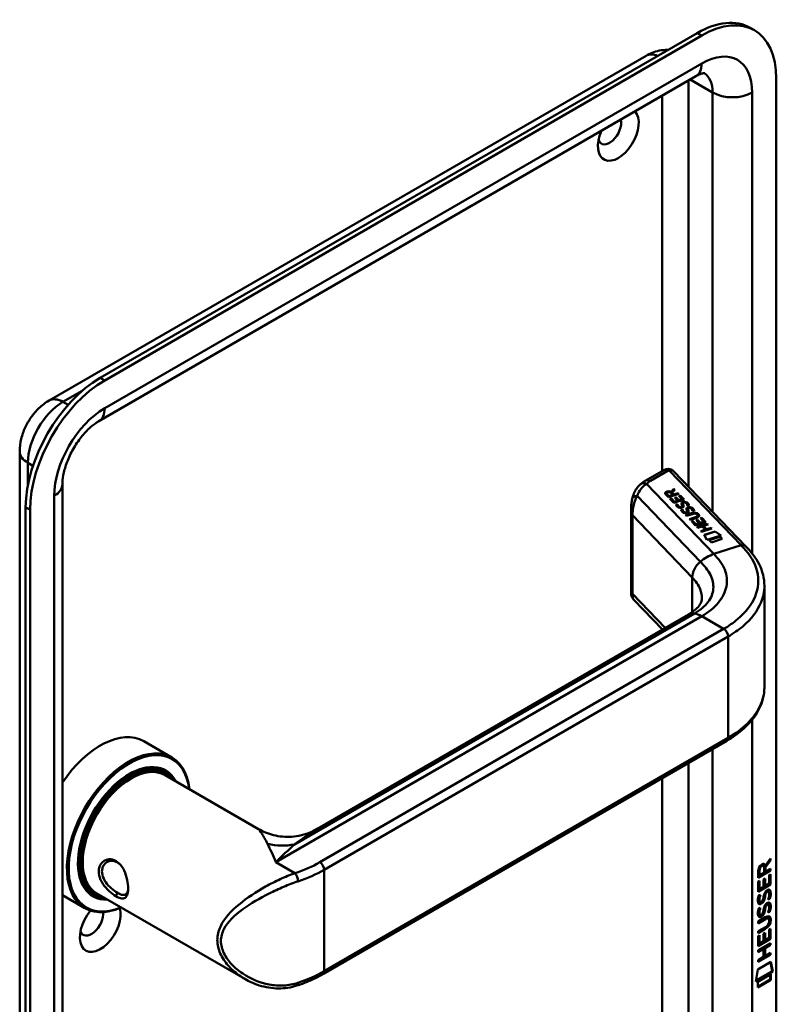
# Model space of a CAD drawing. Header units: millimetres. Extents: x 20 to 833, y 20 to 574.
# Tile 3 of 6: x 363 to 412, y 127 to 191. Entities that reach past the tile are written whole.
import ezdxf

# ---------------------------------------------------------------- set-up
doc = ezdxf.new("R2010")
doc.units = ezdxf.units.MM
doc.header["$LTSCALE"] = 2
doc.layers.add('Sichtbare Kanten(DIN)', color=7, linetype='Continuous', lineweight=50)
doc.layers.add('Sichtbare tangentiale Kanten(DIN)', color=7, linetype='Continuous', lineweight=50)

msp = doc.modelspace()

# ---------------------------------------------------------------- linework, layer by layer
at = {"layer": 'Sichtbare Kanten(DIN)'}
for p, q in [((406.618, 189.692), (368.151, 167.483)), ((410.301, 189.865), (410.018, 190.028)), ((406.901, 189.528), (368.434, 167.32)), ((364.847, 166.021), (403.314, 188.229)), ((368.062, 164.699), (406.528, 186.908)), ((411.709, 119.473), (411.709, 186.752)), ((362.957, 95.468), (362.957, 162.747)), ((404.452, 161.536), (403.305, 160.874)), ((409.727, 156.653), (405.116, 161.455)), ((365.709, 93.345), (365.709, 160.624)), ((404.754, 159.798), (404.584, 159.975)), ((404.644, 160.05), (404.644, 160.043)), ((404.671, 159.995), (404.786, 159.876)), ((404.671, 159.989), (404.786, 159.869)), ((405.421, 160.012), (404.754, 159.798)), ((404.786, 159.876), (405.023, 159.952)), ((404.786, 159.869), (405.023, 159.945)), ((404.786, 159.876), (404.786, 159.869)), ((405.023, 159.952), (404.909, 160.071)), ((404.931, 160.142), (405.107, 160.338)), ((404.931, 160.136), (405.107, 160.331)), ((404.931, 160.142), (404.931, 160.136)), ((405.164, 160.279), (404.995, 160.092)), ((404.995, 160.092), (405.105, 159.978)), ((404.995, 160.092), (404.995, 160.086)), ((404.995, 160.086), (405.105, 159.971)), ((405.023, 159.952), (405.023, 159.945)), ((405.105, 159.978), (405.371, 160.063)), ((405.105, 159.971), (405.371, 160.057)), ((405.105, 159.978), (405.105, 159.971)), ((405.107, 160.338), (405.164, 160.279)), ((405.107, 160.338), (405.107, 160.331)), ((405.107, 160.331), (405.161, 160.276)), ((405.161, 159.769), (405.242, 159.795)), ((405.166, 159.764), (405.242, 159.789)), ((405.242, 159.795), (405.429, 159.6)), ((405.242, 159.795), (405.242, 159.789)), ((405.242, 159.789), (405.429, 159.594)), ((405.371, 160.063), (405.421, 160.012)), ((405.371, 160.063), (405.371, 160.057)), ((405.371, 160.057), (405.416, 160.01)), ((405.431, 159.891), (405.512, 159.917)), ((405.644, 159.669), (405.431, 159.891)), ((405.435, 159.886), (405.512, 159.91)), ((405.512, 159.917), (405.774, 159.644)), ((405.512, 159.917), (405.512, 159.91)), ((405.512, 159.91), (405.769, 159.643)), ((363.343, 159.155), (363.343, 91.875)), ((404.848, 159.701), (404.929, 159.727)), ((405.107, 159.431), (404.848, 159.701)), ((404.853, 159.696), (404.929, 159.72)), ((404.929, 159.727), (405.139, 159.507)), ((404.929, 159.727), (404.929, 159.72)), ((404.929, 159.72), (405.139, 159.501)), ((405.774, 159.644), (405.107, 159.431)), ((405.139, 159.507), (405.348, 159.574)), ((405.139, 159.501), (405.348, 159.568)), ((405.139, 159.507), (405.139, 159.501)), ((405.348, 159.574), (405.161, 159.769)), ((405.247, 159.339), (405.339, 159.351)), ((405.248, 159.333), (405.339, 159.345)), ((405.339, 159.351), (405.339, 159.345)), ((405.348, 159.574), (405.348, 159.568)), ((405.429, 159.6), (405.644, 159.669)), ((405.429, 159.594), (405.644, 159.662)), ((405.429, 159.6), (405.429, 159.594)), ((405.465, 159.175), (405.469, 159.173)), ((405.465, 159.168), (405.469, 159.167)), ((405.636, 159.205), (405.636, 159.198)), ((405.637, 159.213), (405.638, 159.216)), ((405.637, 159.206), (405.638, 159.209)), ((405.638, 159.222), (405.638, 159.215)), ((405.644, 159.669), (405.644, 159.662)), ((405.683, 159.39), (405.683, 159.383)), ((405.697, 159.335), (405.697, 159.328)), ((405.711, 159.304), (405.711, 159.298)), ((405.736, 159.443), (405.733, 159.442)), ((405.986, 159.25), (405.986, 159.244)), ((363.626, 158.991), (363.626, 91.712)), ((402.361, 159.089), (402.361, 153.618)), ((405.576, 158.996), (405.668, 159.008)), ((405.577, 158.99), (405.668, 159.002)), ((405.668, 159.008), (405.668, 159.002)), ((405.795, 158.832), (405.798, 158.83)), ((405.795, 158.825), (405.798, 158.824)), ((405.863, 158.643), (406.247, 158.766)), ((405.912, 158.592), (405.863, 158.643)), ((405.868, 158.638), (406.247, 158.759)), ((406.301, 158.717), (405.912, 158.592)), ((405.965, 158.862), (405.965, 158.855)), ((405.967, 158.879), (405.967, 158.872)), ((405.967, 158.87), (405.967, 158.873)), ((405.967, 158.863), (405.967, 158.866)), ((406.012, 159.047), (406.012, 159.04)), ((406.026, 158.992), (406.026, 158.985)), ((406.041, 158.961), (406.041, 158.955)), ((406.065, 159.1), (406.062, 159.099)), ((406.315, 158.907), (406.315, 158.901)), ((406.608, 158.677), (406.607, 158.678)), ((406.641, 158.613), (406.641, 158.607)), ((406.113, 158.382), (406.503, 158.507)), ((406.162, 158.332), (406.113, 158.382)), ((406.118, 158.377), (406.503, 158.5)), ((406.546, 158.454), (406.162, 158.332)), ((406.236, 158.255), (406.317, 158.281)), ((406.495, 157.985), (406.236, 158.255)), ((406.241, 158.25), (406.317, 158.274)), ((406.317, 158.281), (406.528, 158.062)), ((406.317, 158.281), (406.317, 158.274)), ((406.317, 158.274), (406.528, 158.055)), ((407.162, 158.198), (406.495, 157.985)), ((406.528, 158.062), (406.736, 158.128)), ((406.528, 158.055), (406.736, 158.122)), ((406.528, 158.062), (406.528, 158.055)), ((406.549, 158.323), (406.63, 158.349)), ((406.736, 158.128), (406.549, 158.323)), ((406.554, 158.318), (406.63, 158.343)), ((406.597, 157.878), (407.264, 158.091)), ((406.602, 157.873), (407.264, 158.085)), ((406.63, 158.349), (406.817, 158.154)), ((406.63, 158.349), (406.63, 158.343)), ((406.63, 158.343), (406.817, 158.148)), ((406.936, 157.92), (406.646, 157.827)), ((406.736, 158.128), (406.736, 158.122)), ((406.817, 158.154), (407.032, 158.223)), ((406.817, 158.148), (407.032, 158.216)), ((406.817, 158.154), (406.817, 158.148)), ((406.819, 158.445), (406.9, 158.471)), ((407.032, 158.223), (406.819, 158.445)), ((406.824, 158.44), (406.9, 158.464)), ((406.9, 158.471), (407.162, 158.198)), ((406.9, 158.471), (406.9, 158.464)), ((406.9, 158.464), (407.157, 158.197)), ((407.137, 157.71), (406.936, 157.92)), ((407.313, 158.04), (407.019, 157.946)), ((407.019, 157.946), (407.22, 157.737)), ((407.019, 157.946), (407.019, 157.94)), ((407.019, 157.94), (407.22, 157.73)), ((407.032, 158.223), (407.032, 158.216)), ((407.264, 158.091), (407.313, 158.04)), ((407.264, 158.091), (407.264, 158.085)), ((407.264, 158.085), (407.308, 158.039)), ((406.646, 157.827), (406.597, 157.878)), ((406.847, 157.617), (407.137, 157.71)), ((406.896, 157.567), (406.847, 157.617)), ((406.852, 157.612), (407.137, 157.704)), ((407.563, 157.78), (406.896, 157.567)), ((407.066, 157.367), (407.768, 157.591)), ((407.236, 157.045), (407.066, 157.367)), ((407.069, 157.361), (407.768, 157.585)), ((407.137, 157.71), (407.137, 157.704)), ((407.22, 157.737), (407.514, 157.831)), ((407.22, 157.73), (407.514, 157.824)), ((407.22, 157.737), (407.22, 157.73)), ((408.149, 157.338), (407.236, 157.045)), ((407.38, 157.041), (408.079, 157.265)), ((407.384, 157.036), (408.079, 157.258)), ((407.514, 157.831), (407.563, 157.78)), ((407.514, 157.831), (407.514, 157.824)), ((407.514, 157.824), (407.558, 157.778)), ((407.768, 157.591), (408.149, 157.338)), ((407.768, 157.591), (407.768, 157.585)), ((407.768, 157.585), (408.142, 157.336)), ((408.079, 157.265), (408.226, 157.111)), ((408.079, 157.265), (408.079, 157.258)), ((408.079, 157.258), (408.221, 157.11)), ((407.527, 156.887), (407.38, 157.041)), ((408.226, 157.111), (407.527, 156.887)), ((410.941, 154.046), (410.941, 147.557)), ((402.53, 153.19), (404.365, 151.278)), ((382.126, 138.438), (406.06, 152.256)), ((370.951, 144.082), (372.762, 143.037)), ((382.494, 129.088), (408.515, 144.111)), ((372.205, 142.203), (372.375, 142.105)), ((372.331, 141.899), (378.337, 138.432)), ((411.303, 136.424), (410.979, 135.991)), ((411.007, 136.088), (411.345, 136.542)), ((411.345, 136.4), (411.022, 135.967)), ((411.303, 136.485), (411.303, 136.424)), ((411.303, 136.424), (411.345, 136.4)), ((411.345, 136.542), (411.345, 136.4)), ((411.302, 135.775), (410.536, 135.333)), ((411.345, 135.75), (410.536, 135.284)), ((410.536, 135.284), (410.537, 135.714)), ((410.593, 135.781), (410.593, 135.491)), ((410.635, 135.756), (410.635, 135.466)), ((410.838, 136.076), (410.88, 136.052)), ((410.923, 135.632), (410.923, 135.922)), ((410.965, 136.113), (411.007, 136.088)), ((410.979, 135.991), (411.022, 135.967)), ((410.979, 135.991), (410.979, 135.713)), ((410.979, 135.713), (411.022, 135.689)), ((411.022, 135.967), (411.022, 135.689)), ((411.022, 135.689), (411.345, 135.875)), ((411.302, 135.851), (411.302, 135.775)), ((411.302, 135.775), (411.345, 135.75)), ((411.345, 135.875), (411.345, 135.75)), ((410.536, 135.047), (410.634, 135.104)), ((410.592, 135.079), (410.592, 134.597)), ((410.593, 135.491), (410.635, 135.466)), ((410.634, 135.104), (410.634, 134.572)), ((410.635, 135.466), (410.923, 135.632)), ((410.887, 135.191), (410.986, 135.248)), ((410.887, 134.718), (410.887, 135.191)), ((410.943, 135.223), (410.943, 134.799)), ((410.986, 135.248), (410.986, 134.775)), ((411.245, 134.925), (411.246, 135.463)), ((411.246, 135.463), (411.344, 135.52)), ((411.302, 135.495), (411.302, 134.883)), ((411.344, 135.52), (411.344, 134.858)), ((410.535, 134.392), (410.536, 135.047)), ((411.302, 134.883), (410.535, 134.441)), ((411.344, 134.858), (410.535, 134.392)), ((410.592, 134.597), (410.634, 134.572)), ((410.634, 134.572), (410.887, 134.718)), ((410.943, 134.799), (410.986, 134.775)), ((410.986, 134.775), (411.245, 134.925)), ((411.302, 134.883), (411.344, 134.858)), ((365.709, 134.176), (367.162, 133.337)), ((367.605, 134.236), (367.775, 134.138)), ((367.931, 134.278), (377.455, 128.78)), ((377.456, 133.86), (377.457, 133.86)), ((410.584, 134.168), (410.68, 134.19)), ((410.597, 133.789), (410.599, 133.785)), ((410.833, 133.845), (410.836, 133.852)), ((410.941, 134.081), (410.983, 134.057)), ((410.954, 134.154), (410.997, 134.13)), ((411.007, 134.323), (411.049, 134.299)), ((411.087, 134.408), (411.084, 134.406)), ((411.087, 134.408), (411.129, 134.384)), ((411.129, 134.384), (411.126, 134.382)), ((411.167, 134.415), (411.209, 134.391)), ((411.246, 133.954), (411.288, 133.93)), ((410.583, 133.336), (410.679, 133.358)), ((410.625, 133.755), (410.667, 133.731)), ((410.64, 133.765), (410.642, 133.76)), ((410.94, 133.249), (410.983, 133.225)), ((410.954, 133.322), (410.996, 133.298)), ((411.006, 133.491), (411.049, 133.467)), ((411.086, 133.576), (411.083, 133.574)), ((411.086, 133.576), (411.129, 133.552)), ((411.129, 133.552), (411.126, 133.55)), ((411.166, 133.583), (411.208, 133.559)), ((410.534, 132.481), (411, 132.749)), ((410.964, 132.654), (410.534, 132.407)), ((411.006, 132.63), (410.534, 132.358)), ((410.597, 132.957), (410.599, 132.953)), ((410.624, 132.923), (410.666, 132.898)), ((410.639, 132.933), (410.641, 132.928)), ((410.832, 133.013), (410.835, 133.02)), ((411.158, 132.694), (411.2, 132.67)), ((411.245, 133.122), (411.287, 133.098)), ((411.255, 132.517), (411.255, 132.52)), ((410.534, 132.358), (410.534, 132.481)), ((410.534, 131.849), (411.006, 132.121)), ((410.957, 132.018), (410.534, 131.774)), ((410.999, 131.994), (410.534, 131.725)), ((411.243, 131.955), (411.342, 132.011)), ((411.243, 131.416), (411.243, 131.955)), ((411.299, 131.987), (411.299, 131.375)), ((411.342, 132.011), (411.341, 131.35)), ((410.533, 131.539), (410.632, 131.596)), ((410.533, 130.884), (410.533, 131.539)), ((411.299, 131.375), (410.533, 130.933)), ((411.341, 131.35), (410.533, 130.884)), ((410.534, 131.725), (410.534, 131.849)), ((410.59, 131.571), (410.589, 131.088)), ((410.632, 131.596), (410.632, 131.064)), ((410.885, 131.683), (410.984, 131.739)), ((410.885, 131.21), (410.885, 131.683)), ((410.941, 131.715), (410.941, 131.291)), ((410.941, 131.291), (410.983, 131.267)), ((410.984, 131.739), (410.983, 131.267)), ((410.983, 131.267), (411.243, 131.416)), ((411.299, 131.375), (411.341, 131.35)), ((410.532, 130.625), (411.341, 131.091)), ((410.842, 130.728), (410.532, 130.55)), ((410.884, 130.704), (410.532, 130.501)), ((410.532, 130.501), (410.532, 130.625)), ((410.589, 131.088), (410.632, 131.064)), ((410.632, 131.064), (410.885, 131.21)), ((410.842, 130.728), (410.884, 130.704)), ((410.884, 130.195), (410.884, 130.704)), ((411.298, 130.992), (410.942, 130.787)), ((410.942, 130.787), (410.985, 130.762)), ((410.942, 130.787), (410.942, 130.278)), ((410.985, 130.762), (410.984, 130.253)), ((411.341, 130.967), (410.985, 130.762)), ((411.299, 131.066), (411.298, 130.992)), ((411.298, 130.992), (411.341, 130.967)), ((411.341, 131.091), (411.341, 130.967)), ((411.298, 130.36), (410.532, 129.918)), ((411.34, 130.335), (410.532, 129.869)), ((410.532, 129.992), (410.884, 130.195)), ((410.532, 129.869), (410.532, 129.992)), ((410.942, 130.278), (410.984, 130.253)), ((410.984, 130.253), (411.341, 130.458)), ((411.298, 130.434), (411.298, 130.36)), ((411.298, 130.36), (411.34, 130.335)), ((411.341, 130.458), (411.34, 130.335)), ((410.382, 128.614), (410.512, 129.386)), ((410.512, 129.386), (411.362, 129.876)), ((411.328, 129.857), (411.447, 129.277)), ((411.362, 129.876), (411.489, 129.253)), ((411.489, 129.253), (410.382, 128.614)), ((411.447, 129.277), (410.391, 128.668)), ((411.317, 128.736), (410.511, 128.272)), ((410.512, 128.596), (411.359, 129.085)), ((411.317, 129.06), (411.317, 128.736)), ((411.317, 128.736), (411.359, 128.711)), ((411.359, 129.085), (411.359, 128.711)), ((411.447, 129.277), (411.489, 129.253)), ((411.359, 128.711), (410.511, 128.223)), ((410.511, 128.223), (410.512, 128.596))]:
    msp.add_line(p, q, dxfattribs=at)
for centre, major_axis, ratio, start_param, end_param in [((406.618, 184.139), (3.4, 5.889), 0.57735, 0, 0.785398), ((406.901, 183.976), (3.4, 5.889), 0.57735, 5.497787, 7.068583), ((401.527, 183.16), (-0.93, -1.611), 0.57735, 4.895061, 9.242106), ((400.961, 183.486), (-0.53, -0.918), 0.57735, 5.827281, 8.881761), ((368.151, 161.931), (-3.4, -5.889), 0.57735, 3.926991, 5.497787), ((368.434, 161.767), (-3.4, -5.889), 0.57735, 3.926991, 5.497787), ((404.652, 160.959), (0.076, -0.62), 0.711531, 3.432786, 3.435595), ((405.046, 159.98), (-0.402, 0.079), 0.327189, 5.747132, 6.719877), ((405.046, 159.973), (-0.402, 0.079), 0.327189, 0.064188, 0.436691), ((404.732, 159.865), (0.291, 0.194), 0.851523, 0.416586, 1.247393), ((404.732, 159.858), (0.291, 0.194), 0.851523, 0.416586, 1.247393), ((405.358, 159.688), (0.188, -0.522), 0.372865, 5.863656, 5.924616), ((405.358, 159.682), (0.188, -0.522), 0.372865, 5.863656, 5.924616), ((405.536, 159.337), (-0.024, -0.177), 0.940158, 6.012779, 6.473073), ((405.536, 159.331), (-0.024, -0.177), 0.940158, 6.012779, 6.473073), ((405.621, 159.212), (-0.0068, -0.0258), 0.611199, 1.463345, 1.771423), ((405.621, 159.205), (-0.0068, -0.0258), 0.611199, 1.463345, 1.771423), ((405.801, 159.166), (0.036, -0.282), 0.791174, 2.749903, 3.271291), ((405.675, 159.385), (-0.198, 0.562), 0.357801, 2.741501, 2.800642), ((405.675, 159.378), (-0.198, 0.562), 0.357801, 2.741501, 2.800642), ((405.866, 158.996), (0.027, 0.178), 0.935563, 2.890878, 3.348709), ((405.866, 158.99), (0.027, 0.178), 0.935563, 2.890878, 3.348709), ((405.95, 158.869), (0.0068, 0.0258), 0.611199, 4.604937, 4.913015), ((405.95, 158.862), (0.0068, 0.0258), 0.611199, 4.604937, 4.913015), ((406.13, 158.824), (-0.036, 0.282), 0.791755, 5.890904, 6.412597), ((405.961, 157.851), (0.7, 0.879), 0.508581, 6.215857, 6.934321), ((405.961, 157.844), (0.7, 0.879), 0.508581, 6.215857, 6.934321), ((398.577, 159.595), (8.063, -0.989), 0.081551, 6.108, 6.382933), ((398.577, 159.589), (8.063, -0.989), 0.081551, 6.108, 6.293185), ((405.05, 158.799), (1.686, -0.201), 0.222741, 5.829043, 6.547383), ((405.05, 158.793), (1.686, -0.201), 0.222741, 0.035067, 0.264197), ((406.76, 151.043), (-0.7, 1.212), 0.57735, 6.279195, 6.283185), ((368.151, 139.232), (2.8, 4.85), 0.57735, 0, 1.450145), ((369.962, 138.187), (2.8, 4.85), 0.57735, 5.616239, 10.091724), ((408.315, 144.458), (0.2, -0.346), 0.57735, 0, 0.006219), ((370.018, 138.154), (-2.76, -4.78), 0.57735, 2.493276, 6.931502), ((370.018, 138.154), (2.34, 4.053), 0.57735, 5.935521, 9.772443), ((370.075, 138.122), (2.3, 3.984), 0.57735, 5.987222, 9.720741), ((370.131, 138.089), (-2.2, -3.811), 0.57735, 3.141593, 6.283185), ((370.131, 138.089), (-2.26, -3.914), 0.57735, 2.910651, 6.514127), ((369.99, 138.171), (2.32, 4.018), 0.57735, 6.027433, 7.064282), ((369.905, 138.22), (2.3, 3.984), 0.57735, 0, 0.220052), ((369.849, 138.252), (2.32, 4.018), 0.57735, 6.145982, 6.252702), ((369.99, 138.171), (-2.32, -4.018), 0.57735, 5.502088, 6.538938), ((368.434, 139.069), (1.91, 3.308), 0.57735, 3.784905, 3.784977), ((410.926, 135.721), (-0.175, 0.346), 0.819444, 0.044165, 1.01691), ((410.969, 135.696), (-0.175, 0.346), 0.819444, 0.044165, 1.01691), ((410.575, 135.442), (-0.368, -0.732), 0.34929, 2.798951, 3.629759), ((410.532, 135.467), (-0.368, -0.732), 0.34929, 2.798951, 3.03581), ((369.905, 138.22), (-2.3, -3.984), 0.57735, 6.063133, 6.283185), ((410.9, 133.749), (-0.258, -0.67), 0.280159, 3.097672, 3.459563), ((369.849, 138.252), (-2.32, -4.018), 0.57735, 0.030483, 0.137203), ((369.849, 138.252), (-2.32, -4.018), 0.57735, 0.558631, 0.558663), ((370.131, 138.089), (-2.2, -3.811), 0.57735, 0.463658, 0.463711), ((370.075, 138.122), (2.3, 3.984), 0.57735, 3.878562, 3.878576), ((370.018, 138.154), (2.34, 4.053), 0.57735, 3.896274, 3.896287), ((370.131, 138.089), (-2.26, -3.914), 0.57735, 0.718715, 0.718729), ((410.955, 135.012), (-0.327, -1.256), 0.153171, 6.026615, 6.087575), ((410.808, 134.17), (-0.178, -0.418), 0.325758, 6.002571, 6.243644), ((410.998, 134.987), (-0.327, -1.256), 0.153171, 6.026615, 6.087575), ((410.816, 133.843), (-0.0284, -0.0613), 0.214041, 1.386578, 1.694656), ((410.943, 133.725), (-0.258, -0.67), 0.280159, 2.938175, 3.459563), ((368.151, 132.21), (-0.93, -1.611), 0.57735, 4.427919, 8.907471), ((410.85, 134.146), (-0.178, -0.418), 0.325758, 6.002571, 6.462865), ((410.9, 132.918), (-0.258, -0.669), 0.280374, 3.097643, 3.459802), ((410.943, 132.894), (-0.258, -0.669), 0.280374, 2.938109, 3.459802), ((367.586, 132.537), (-0.53, -0.918), 0.57735, 5.827281, 8.770136), ((410.979, 134.275), (-0.352, -1.35), 0.146604, 6.036999, 6.09614), ((410.81, 133.342), (-0.18, -0.422), 0.324198, 6.004367, 6.244154), ((411.021, 134.25), (-0.352, -1.35), 0.146604, 6.036999, 6.09614), ((410.852, 133.318), (-0.18, -0.422), 0.324198, 6.004367, 6.462199), ((410.816, 133.011), (-0.0284, -0.0613), 0.214041, 1.386578, 1.694656), ((409.877, 132.924), (1.388, -0.568), 0.642788, 5.820817, 6.539156), ((409.92, 132.9), (1.388, -0.568), 0.642788, 5.820817, 6.539156), ((409.919, 130.599), (1.355, 2.199), 0.216474, 5.945573, 6.664037), ((404.627, 135.169), (6.595, -2.821), 0.235363, 6.108423, 6.383356), ((409.876, 130.623), (1.355, 2.199), 0.216474, 5.945573, 6.245566), ((380.69, 128.727), (0.125, -0.38), 0.405066, 6.28053, 6.283185)]:
    msp.add_ellipse(centre, major_axis=major_axis, ratio=ratio, start_param=start_param, end_param=end_param, dxfattribs=at)
for points, knots in [([(403.314, 188.229), (403.436, 188.3), (403.567, 188.365), (403.849, 188.476), (404.001, 188.523), (404.326, 188.588), (404.5, 188.607), (404.7, 188.605), (404.717, 188.605), (404.735, 188.604)], [4.712389, 4.712389, 4.712389, 4.712389, 4.8694686, 4.8694686, 5.0265482, 5.0265482, 5.1836279, 5.1836279, 5.1982928, 5.1982928, 5.1982928, 5.1982928]), ([(406.528, 186.908), (406.628, 186.965), (406.719, 187.009), (406.876, 187.071), (406.941, 187.089), (407.039, 187.109), (407.07, 187.11), (407.092, 187.11), (407.095, 187.11), (407.095, 187.11)], [4.712389, 4.712389, 4.712389, 4.712389, 4.8694686, 4.8694686, 5.0265482, 5.0265482, 5.1836279, 5.1836279, 5.2579903, 5.2579903, 5.2579903, 5.2579903]), ([(362.957, 162.747), (362.957, 163.03), (362.995, 163.297), (363.118, 163.807), (363.205, 164.05), (363.419, 164.515), (363.547, 164.737), (363.843, 165.155), (364.01, 165.352), (364.39, 165.714), (364.602, 165.879), (364.847, 166.021)], [3.141593, 3.141593, 3.141593, 3.141593, 3.455752, 3.455752, 3.769911, 3.769911, 4.08407, 4.08407, 4.39823, 4.39823, 4.712389, 4.712389, 4.712389, 4.712389]), ([(365.709, 160.624), (365.709, 160.795), (365.727, 160.996), (365.81, 161.451), (365.879, 161.706), (366.07, 162.241), (366.196, 162.522), (366.494, 163.07), (366.667, 163.337), (367.037, 163.821), (367.234, 164.037), (367.615, 164.394), (367.8, 164.536), (367.999, 164.662), (368.031, 164.682), (368.062, 164.699)], [3.141593, 3.141593, 3.141593, 3.141593, 3.374304, 3.374304, 3.622285, 3.622285, 3.88278, 3.88278, 4.148781, 4.148781, 4.411918, 4.411918, 4.663938, 4.663938, 4.712389, 4.712389, 4.712389, 4.712389]), ([(404.468, 161.545), (404.527, 161.577), (404.592, 161.6), (404.724, 161.621), (404.792, 161.618), (404.902, 161.593), (404.946, 161.577), (404.987, 161.554)], [0.0040353, 0.0040353, 0.0040353, 0.0040353, 0.0551146, 0.0551146, 0.1050799, 0.1050799, 0.1401043, 0.1401043, 0.1401043, 0.1401043]), ([(404.994, 161.55), (405.002, 161.546), (405.01, 161.541), (405.027, 161.53), (405.035, 161.524), (405.051, 161.513), (405.06, 161.506), (405.076, 161.493), (405.084, 161.486), (405.1, 161.471), (405.108, 161.464), (405.116, 161.455)], [0, 0, 0, 0, 0.0558505, 0.0558505, 0.1117011, 0.1117011, 0.1675516, 0.1675516, 0.2234021, 0.2234021, 0.2792527, 0.2792527, 0.2792527, 0.2792527]), ([(402.417, 159.682), (402.472, 159.926), (402.57, 160.162), (402.785, 160.463), (402.869, 160.556), (402.963, 160.636)], [0.0015646, 0.0015646, 0.0015646, 0.0015646, 0.2083672, 0.2083672, 0.3123498, 0.3123498, 0.3123498, 0.3123498]), ([(403.305, 160.874), (403.28, 160.86), (403.256, 160.845), (403.208, 160.815), (403.185, 160.8), (403.138, 160.769), (403.115, 160.753), (403.07, 160.72), (403.047, 160.704), (403.004, 160.67), (402.982, 160.652), (402.961, 160.634)], [1.5707963, 1.5707963, 1.5707963, 1.5707963, 1.6075273, 1.6075273, 1.6442583, 1.6442583, 1.6809892, 1.6809892, 1.7177202, 1.7177202, 1.7544512, 1.7544512, 1.7544512, 1.7544512]), ([(402.361, 159.094), (402.361, 159.191), (402.364, 159.285), (402.38, 159.48), (402.395, 159.58), (402.416, 159.677)], [0, 0, 0, 0, 0.0730731, 0.0730731, 0.1547695, 0.1547695, 0.1547695, 0.1547695]), ([(406.301, 158.717), (406.337, 158.728), (406.376, 158.738), (406.437, 158.743), (406.459, 158.742), (406.501, 158.737), (406.52, 158.732), (406.556, 158.718), (406.573, 158.708), (406.594, 158.691), (406.601, 158.684), (406.607, 158.678)], [0, 0, 0, 0, 0.03013076, 0.03013076, 0.04643109, 0.04643109, 0.06207275, 0.06207275, 0.07997439, 0.07997439, 0.08929735, 0.08929735, 0.08929735, 0.08929735]), ([(409.725, 156.654), (410.064, 156.3), (410.393, 155.903), (410.824, 155.042), (410.941, 154.564), (410.941, 154.096)], [0, 0, 0, 0, 0.524809, 0.524809, 1.083324, 1.083324, 1.083324, 1.083324]), ([(402.516, 153.206), (402.478, 153.248), (402.445, 153.297), (402.394, 153.404), (402.376, 153.465), (402.365, 153.54), (402.363, 153.556), (402.361, 153.589), (402.361, 153.605), (402.361, 153.618)], [0.0060466, 0.0060466, 0.0060466, 0.0060466, 0.0491455, 0.0491455, 0.0963796, 0.0963796, 0.1101604, 0.1101604, 0.1244781, 0.1244781, 0.1244781, 0.1244781]), ([(406.062, 152.258), (406.285, 152.386), (406.464, 152.523), (406.708, 152.758), (406.779, 152.856), (406.894, 153.074), (406.914, 153.149), (406.916, 153.284)], [0, 0, 0, 0, 0.2677204, 0.2677204, 0.5230451, 0.5230451, 0.8468076, 0.8468076, 0.8468076, 0.8468076]), ([(410.941, 147.561), (410.941, 147.068), (410.812, 146.568), (410.32, 145.627), (409.944, 145.177), (409.192, 144.541), (408.872, 144.318), (408.522, 144.115)], [0, 0, 0, 0, 0.585187, 0.585187, 1.190523, 1.190523, 1.555952, 1.555952, 1.555952, 1.555952]), ([(378.337, 138.432), (378.632, 138.262), (378.967, 138.127), (379.69, 137.948), (380.088, 137.912), (380.903, 137.967), (381.327, 138.069), (381.856, 138.292), (381.995, 138.362), (382.127, 138.438)], [0, 0, 0, 0, 0.28372, 0.28372, 0.592354, 0.592354, 0.928092, 0.928092, 1.052974, 1.052974, 1.052974, 1.052974]), ([(369.16, 134.106), (369.16, 134.106), (369.16, 134.106), (369.16, 134.106), (369.303, 134.023), (369.565, 133.924), (369.826, 134.007), (369.956, 134.331), (369.956, 135.036), (369.696, 135.909), (369.172, 136.424), (368.628, 136.551), (368.228, 136.305), (368.04, 135.877), (368.039, 135.437), (368.291, 134.893), (368.706, 134.419), (369.017, 134.188), (369.16, 134.106)], [-0.000019, -0.000019, -0.000019, -0.000019, 0, 0, 0, 0.151076, 0.302153, 0.453229, 0.604306, 0.906458, 1.057535, 1.208611, 1.435226, 1.510764, 1.66184, 1.812917, 1.963993, 2.115051, 2.115051, 2.115051, 2.115051]), ([(369.26, 134.32), (369.132, 134.393), (368.992, 134.494), (368.86, 134.613), (368.728, 134.732), (368.602, 134.869), (368.501, 135.016), (368.4, 135.162), (368.324, 135.319), (368.286, 135.473), (368.247, 135.627), (368.247, 135.779), (368.286, 135.911), (368.305, 135.978), (368.333, 136.039), (368.37, 136.094), (368.479, 136.26), (368.661, 136.365), (368.86, 136.377), (368.992, 136.386), (369.131, 136.353), (369.259, 136.279), (369.323, 136.243), (369.383, 136.196), (369.439, 136.142)], [0.000019, 0.000019, 0.000019, 0.000019, 0.151076, 0.151076, 0.151076, 0.302153, 0.302153, 0.302153, 0.453229, 0.453229, 0.453229, 0.604306, 0.604306, 0.604306, 0.679844, 0.679844, 0.679844, 0.906458, 0.906458, 0.906458, 1.057535, 1.057535, 1.057535, 1.132331, 1.132331, 1.132331, 1.132331]), ([(369.95, 134.619), (369.948, 134.583), (369.945, 134.55), (369.94, 134.518), (369.921, 134.397), (369.884, 134.306), (369.827, 134.25), (369.771, 134.195), (369.695, 134.174), (369.599, 134.187), (369.503, 134.199), (369.387, 134.246), (369.26, 134.32), (369.26, 134.32), (369.26, 134.32), (369.26, 134.32)], [1.6225127, 1.6225127, 1.6225127, 1.6225127, 1.6618403, 1.6618403, 1.6618403, 1.8129167, 1.8129167, 1.8129167, 1.9639931, 1.9639931, 1.9639931, 2.1150695, 2.1150695, 2.1150695, 2.1150881, 2.1150881, 2.1150881, 2.1150881]), ([(411.083, 133.574), (411.075, 133.569), (411.066, 133.563), (411.057, 133.557), (411.05, 133.551), (411.043, 133.544), (411.036, 133.536), (411.025, 133.524), (411.016, 133.509), (411.006, 133.491)], [-0.03589506, -0.03589506, -0.03589506, -0.03589506, -0.0248626, -0.0248626, -0.0248626, -0.0151145, -0.0151145, -0.0151145, 0, 0, 0, 0]), ([(411.158, 132.694), (411.156, 132.696), (411.153, 132.697), (411.133, 132.706), (411.113, 132.707), (411.052, 132.699), (411.006, 132.679), (410.964, 132.654)], [-0.07338123, -0.07338123, -0.07338123, -0.07338123, -0.06964663, -0.06964663, -0.04519613, -0.04519613, 0, 0, 0, 0]), ([(411.255, 132.52), (411.255, 132.536), (411.254, 132.55), (411.25, 132.592), (411.244, 132.617), (411.222, 132.654), (411.209, 132.666), (411.175, 132.681), (411.155, 132.683), (411.094, 132.675), (411.049, 132.654), (411.006, 132.63)], [-0.133946, -0.133946, -0.133946, -0.133946, -0.1199616, -0.1199616, -0.0931091, -0.0931091, -0.0696466, -0.0696466, -0.0451961, -0.0451961, 0, 0, 0, 0]), ([(380.815, 128.347), (380.435, 128.222), (380.033, 128.162), (379.217, 128.167), (378.795, 128.238), (378.069, 128.468), (377.753, 128.608), (377.457, 128.779)], [0, 0, 0, 0, 0.3227117, 0.3227117, 0.6648674, 0.6648674, 0.9427281, 0.9427281, 0.9427281, 0.9427281]), ([(382.494, 129.088), (382.393, 129.03), (382.29, 128.973), (382.079, 128.864), (381.971, 128.811), (381.751, 128.708), (381.638, 128.658), (381.41, 128.563), (381.294, 128.517), (381.057, 128.429), (380.937, 128.387), (380.815, 128.347)], [1.5707963, 1.5707963, 1.5707963, 1.5707963, 1.6240551, 1.6240551, 1.6773139, 1.6773139, 1.7305727, 1.7305727, 1.7838315, 1.7838315, 1.8370903, 1.8370903, 1.8370903, 1.8370903])]:
    msp.add_open_spline(points, degree=3, knots=knots, dxfattribs=at)
for points in [[(404.584, 159.975), (404.53, 160.036), (404.525, 160.115), (404.668, 160.161)], [(404.549, 160.05), (404.551, 160.089), (404.584, 160.128), (404.668, 160.155)], [(404.909, 160.071), (404.873, 160.108), (404.811, 160.145), (404.714, 160.114)], [(405.251, 159.313), (405.249, 159.321), (405.247, 159.339), (405.247, 159.339)], [(405.288, 159.233), (405.274, 159.253), (405.257, 159.284), (405.251, 159.313)], [(405.41, 159.131), (405.357, 159.157), (405.32, 159.186), (405.288, 159.233)], [(405.339, 159.351), (405.339, 159.351), (405.353, 159.298), (405.363, 159.277)], [(405.339, 159.345), (405.339, 159.345), (405.353, 159.292), (405.363, 159.271)], [(405.363, 159.277), (405.381, 159.238), (405.408, 159.208), (405.45, 159.183)], [(405.363, 159.271), (405.381, 159.232), (405.408, 159.201), (405.45, 159.176)], [(405.544, 159.16), (405.586, 159.163), (405.626, 159.182), (405.636, 159.205)], [(405.544, 159.153), (405.586, 159.156), (405.626, 159.175), (405.636, 159.198)], [(405.613, 159.299), (405.585, 159.355), (405.581, 159.391), (405.592, 159.424)], [(405.586, 159.385), (405.587, 159.397), (405.589, 159.407), (405.592, 159.418)], [(405.592, 159.424), (405.6, 159.446), (405.621, 159.465), (405.66, 159.482)], [(405.592, 159.418), (405.6, 159.439), (405.621, 159.459), (405.66, 159.475)], [(405.638, 159.216), (405.64, 159.236), (405.632, 159.262), (405.613, 159.299)], [(405.737, 159.217), (405.737, 159.18), (405.712, 159.144), (405.637, 159.121)], [(405.638, 159.209), (405.638, 159.211), (405.638, 159.213), (405.638, 159.215)], [(405.66, 159.482), (405.722, 159.509), (405.8, 159.516), (405.887, 159.488)], [(405.66, 159.475), (405.722, 159.502), (405.8, 159.51), (405.887, 159.482)], [(405.685, 159.406), (405.68, 159.389), (405.684, 159.365), (405.697, 159.335)], [(405.683, 159.383), (405.683, 159.368), (405.688, 159.35), (405.697, 159.328)], [(405.733, 159.442), (405.705, 159.433), (405.692, 159.423), (405.685, 159.406)], [(405.697, 159.335), (405.699, 159.33), (405.711, 159.305), (405.711, 159.304)], [(405.697, 159.328), (405.699, 159.323), (405.711, 159.298), (405.711, 159.298)], [(405.711, 159.304), (405.73, 159.268), (405.736, 159.241), (405.737, 159.217)], [(405.711, 159.298), (405.729, 159.263), (405.736, 159.237), (405.737, 159.213)], [(405.966, 159.333), (405.939, 159.383), (405.903, 159.42), (405.853, 159.438)], [(405.887, 159.488), (405.936, 159.472), (405.977, 159.447), (406.011, 159.41)], [(405.887, 159.482), (405.936, 159.466), (405.977, 159.44), (406.011, 159.404)], [(405.986, 159.244), (405.986, 159.244), (405.989, 159.29), (405.966, 159.333)], [(406.083, 159.26), (406.077, 159.259), (405.986, 159.244), (405.986, 159.244)], [(405.989, 159.139), (406.051, 159.166), (406.13, 159.173), (406.216, 159.145)], [(405.989, 159.133), (406.051, 159.159), (406.13, 159.167), (406.216, 159.139)], [(406.011, 159.41), (406.022, 159.399), (406.032, 159.387), (406.042, 159.373)], [(406.011, 159.404), (406.022, 159.392), (406.032, 159.38), (406.042, 159.367)], [(406.042, 159.373), (406.078, 159.327), (406.084, 159.27), (406.083, 159.26)], [(406.042, 159.367), (406.073, 159.326), (406.082, 159.279), (406.083, 159.26)], [(402.361, 159.094), (402.361, 159.092), (402.361, 159.09), (402.361, 159.089)], [(405.6, 159.111), (405.543, 159.099), (405.471, 159.101), (405.41, 159.131)], [(405.58, 158.97), (405.578, 158.978), (405.576, 158.996), (405.576, 158.996)], [(405.617, 158.89), (405.603, 158.91), (405.586, 158.941), (405.58, 158.97)], [(405.637, 159.121), (405.614, 159.113), (405.608, 159.113), (405.6, 159.111)], [(405.739, 158.788), (405.687, 158.814), (405.65, 158.843), (405.617, 158.89)], [(405.668, 159.008), (405.668, 159.008), (405.683, 158.955), (405.692, 158.934)], [(405.668, 159.002), (405.668, 159.002), (405.683, 158.949), (405.692, 158.928)], [(405.692, 158.934), (405.71, 158.895), (405.738, 158.865), (405.779, 158.84)], [(405.692, 158.928), (405.71, 158.889), (405.738, 158.858), (405.779, 158.834)], [(405.929, 158.768), (405.873, 158.756), (405.8, 158.758), (405.739, 158.788)], [(405.874, 158.817), (405.916, 158.82), (405.955, 158.839), (405.965, 158.862)], [(405.874, 158.81), (405.916, 158.813), (405.955, 158.832), (405.965, 158.855)], [(405.942, 158.956), (405.914, 159.012), (405.91, 159.048), (405.922, 159.081)], [(405.916, 159.042), (405.916, 159.054), (405.918, 159.064), (405.922, 159.075)], [(405.922, 159.081), (405.929, 159.103), (405.95, 159.122), (405.989, 159.139)], [(405.922, 159.075), (405.929, 159.096), (405.95, 159.116), (405.989, 159.133)], [(405.967, 158.778), (405.943, 158.771), (405.937, 158.77), (405.929, 158.768)], [(405.967, 158.873), (405.969, 158.893), (405.961, 158.919), (405.942, 158.956)], [(406.066, 158.874), (406.066, 158.837), (406.041, 158.801), (405.967, 158.778)], [(405.967, 158.866), (405.967, 158.868), (405.967, 158.87), (405.967, 158.872)], [(406.014, 159.063), (406.009, 159.046), (406.013, 159.022), (406.026, 158.992)], [(406.012, 159.04), (406.012, 159.025), (406.017, 159.007), (406.026, 158.985)], [(406.062, 159.099), (406.034, 159.09), (406.021, 159.08), (406.014, 159.063)], [(406.026, 158.992), (406.028, 158.987), (406.04, 158.962), (406.041, 158.961)], [(406.026, 158.985), (406.028, 158.981), (406.04, 158.955), (406.041, 158.955)], [(406.041, 158.961), (406.059, 158.925), (406.066, 158.898), (406.066, 158.874)], [(406.041, 158.955), (406.058, 158.92), (406.065, 158.894), (406.066, 158.87)], [(406.295, 158.99), (406.268, 159.04), (406.232, 159.077), (406.182, 159.095)], [(406.216, 159.145), (406.265, 159.129), (406.306, 159.104), (406.341, 159.067)], [(406.216, 159.139), (406.265, 159.123), (406.306, 159.097), (406.341, 159.061)], [(406.315, 158.901), (406.315, 158.901), (406.318, 158.947), (406.295, 158.99)], [(406.412, 158.917), (406.407, 158.916), (406.315, 158.901), (406.315, 158.901)], [(406.341, 159.067), (406.352, 159.056), (406.361, 159.044), (406.371, 159.031)], [(406.341, 159.061), (406.352, 159.049), (406.361, 159.037), (406.371, 159.024)], [(406.371, 159.031), (406.407, 158.984), (406.413, 158.928), (406.412, 158.917)], [(406.371, 159.024), (406.402, 158.984), (406.411, 158.936), (406.412, 158.917)], [(410.941, 154.089), (410.941, 154.091), (410.941, 154.093), (410.941, 154.096)], [(402.361, 153.618), (402.361, 153.618), (402.361, 153.618), (402.361, 153.618)], [(378.337, 138.432), (378.337, 138.432), (378.337, 138.432), (378.337, 138.432)], [(410.537, 135.714), (410.541, 135.86), (410.606, 136.049), (410.78, 136.149)], [(410.838, 136.076), (410.816, 136.089), (410.784, 136.087), (410.739, 136.06)], [(410.923, 135.922), (410.923, 136.011), (410.898, 136.103), (410.781, 136.036)], [(410.98, 134.348), (411.006, 134.399), (411.043, 134.444), (411.094, 134.481)], [(411.094, 134.481), (411.175, 134.541), (411.255, 134.554), (411.31, 134.482)], [(411.249, 134.527), (411.256, 134.521), (411.262, 134.514), (411.267, 134.507)], [(411.267, 134.507), (411.298, 134.466), (411.314, 134.403), (411.314, 134.315)], [(411.31, 134.482), (411.341, 134.441), (411.356, 134.379), (411.356, 134.29)], [(410.549, 133.665), (410.523, 133.728), (410.515, 133.8), (410.527, 133.914)], [(410.527, 133.914), (410.532, 133.962), (410.544, 134.037), (410.564, 134.105)], [(410.564, 134.105), (410.569, 134.124), (410.584, 134.168), (410.584, 134.168)], [(410.594, 134.038), (410.575, 133.945), (410.574, 133.87), (410.59, 133.809)], [(410.628, 134.178), (410.617, 134.137), (410.6, 134.071), (410.594, 134.038)], [(410.636, 134.013), (410.618, 133.92), (410.616, 133.846), (410.633, 133.785)], [(410.68, 134.19), (410.68, 134.19), (410.646, 134.064), (410.636, 134.013)], [(410.7, 133.724), (410.741, 133.729), (410.794, 133.771), (410.824, 133.826)], [(410.886, 133.873), (410.854, 133.785), (410.798, 133.702), (410.709, 133.651)], [(410.929, 133.848), (410.896, 133.761), (410.841, 133.677), (410.751, 133.627)], [(410.836, 133.852), (410.855, 133.899), (410.872, 133.962), (410.887, 134.051)], [(410.941, 134.081), (410.925, 133.994), (410.908, 133.93), (410.886, 133.873)], [(410.887, 134.051), (410.911, 134.184), (410.94, 134.27), (410.98, 134.348)], [(410.983, 134.057), (410.968, 133.97), (410.95, 133.906), (410.929, 133.848)], [(410.954, 134.154), (410.952, 134.143), (410.941, 134.082), (410.941, 134.081)], [(411.007, 134.323), (410.983, 134.275), (410.966, 134.211), (410.954, 134.154)], [(410.997, 134.13), (410.995, 134.119), (410.983, 134.058), (410.983, 134.057)], [(411.049, 134.299), (411.029, 134.258), (411.012, 134.203), (410.997, 134.13)], [(411.084, 134.406), (411.049, 134.386), (411.028, 134.363), (411.007, 134.323)], [(411.126, 134.382), (411.092, 134.362), (411.07, 134.339), (411.049, 134.299)], [(411.184, 133.898), (411.184, 133.898), (411.228, 134.006), (411.244, 134.109)], [(411.288, 133.93), (411.282, 133.928), (411.184, 133.898), (411.184, 133.898)], [(411.246, 133.954), (411.243, 133.954), (411.222, 133.947), (411.199, 133.94)], [(411.244, 134.109), (411.264, 134.229), (411.264, 134.319), (411.234, 134.366)], [(411.309, 134.226), (411.301, 134.113), (411.256, 133.979), (411.246, 133.954)], [(411.352, 134.201), (411.343, 134.088), (411.298, 133.955), (411.288, 133.93)], [(411.314, 134.315), (411.314, 134.287), (411.312, 134.258), (411.309, 134.226)], [(411.356, 134.29), (411.356, 134.263), (411.354, 134.234), (411.352, 134.201)], [(410.527, 133.082), (410.532, 133.13), (410.543, 133.205), (410.563, 133.273)], [(410.707, 133.605), (410.644, 133.58), (410.579, 133.59), (410.549, 133.665)], [(410.563, 133.273), (410.569, 133.292), (410.583, 133.336), (410.583, 133.336)], [(410.593, 133.206), (410.575, 133.113), (410.573, 133.038), (410.59, 132.977)], [(410.665, 133.63), (410.635, 133.618), (410.604, 133.614), (410.577, 133.621)], [(410.627, 133.346), (410.616, 133.305), (410.599, 133.239), (410.593, 133.206)], [(410.635, 133.181), (410.617, 133.088), (410.615, 133.014), (410.632, 132.953)], [(410.679, 133.358), (410.679, 133.358), (410.645, 133.232), (410.635, 133.181)], [(410.709, 133.651), (410.68, 133.635), (410.674, 133.634), (410.665, 133.63)], [(410.751, 133.627), (410.723, 133.611), (410.717, 133.609), (410.707, 133.605)], [(410.835, 133.02), (410.855, 133.067), (410.871, 133.129), (410.887, 133.219)], [(410.94, 133.249), (410.925, 133.162), (410.907, 133.098), (410.886, 133.041)], [(410.887, 133.219), (410.91, 133.352), (410.939, 133.438), (410.979, 133.516)], [(410.983, 133.225), (410.967, 133.138), (410.949, 133.074), (410.928, 133.016)], [(410.954, 133.322), (410.952, 133.311), (410.94, 133.25), (410.94, 133.249)], [(411.006, 133.491), (410.986, 133.451), (410.969, 133.396), (410.954, 133.322)], [(410.979, 133.516), (411.005, 133.567), (411.042, 133.612), (411.093, 133.649)], [(410.996, 133.298), (410.994, 133.287), (410.983, 133.226), (410.983, 133.225)], [(411.049, 133.467), (411.029, 133.426), (411.012, 133.371), (410.996, 133.298)], [(411.126, 133.55), (411.091, 133.53), (411.07, 133.507), (411.049, 133.467)], [(411.093, 133.649), (411.174, 133.709), (411.254, 133.722), (411.309, 133.65)], [(411.183, 133.066), (411.183, 133.066), (411.227, 133.174), (411.244, 133.277)], [(411.244, 133.277), (411.263, 133.397), (411.263, 133.487), (411.233, 133.534)], [(411.309, 133.394), (411.3, 133.281), (411.255, 133.147), (411.245, 133.122)], [(411.249, 133.695), (411.255, 133.689), (411.261, 133.682), (411.267, 133.675)], [(411.267, 133.675), (411.298, 133.634), (411.313, 133.571), (411.313, 133.483)], [(411.351, 133.369), (411.343, 133.256), (411.298, 133.123), (411.287, 133.098)], [(411.309, 133.65), (411.34, 133.609), (411.355, 133.547), (411.355, 133.458)], [(411.313, 133.483), (411.313, 133.455), (411.311, 133.426), (411.309, 133.394)], [(411.355, 133.458), (411.355, 133.431), (411.353, 133.402), (411.351, 133.369)], [(410.548, 132.833), (410.523, 132.896), (410.515, 132.968), (410.527, 133.082)], [(410.707, 132.773), (410.643, 132.748), (410.579, 132.758), (410.548, 132.833)], [(410.664, 132.798), (410.634, 132.786), (410.603, 132.781), (410.576, 132.789)], [(410.708, 132.819), (410.68, 132.803), (410.674, 132.802), (410.664, 132.798)], [(410.699, 132.892), (410.74, 132.897), (410.794, 132.939), (410.824, 132.994)], [(410.75, 132.795), (410.722, 132.779), (410.716, 132.777), (410.707, 132.773)], [(410.886, 133.041), (410.853, 132.953), (410.798, 132.87), (410.708, 132.819)], [(410.928, 133.016), (410.895, 132.929), (410.84, 132.845), (410.75, 132.795)], [(411.287, 133.098), (411.282, 133.096), (411.183, 133.066), (411.183, 133.066)], [(411.245, 133.122), (411.242, 133.122), (411.221, 133.115), (411.199, 133.108)], [(377.455, 128.78), (377.456, 128.779), (377.457, 128.779), (377.457, 128.779)]]:
    msp.add_open_spline(points, degree=3, dxfattribs=at)
at = {"layer": 'Sichtbare tangentiale Kanten(DIN)'}
for p, q in [((406.901, 189.528), (406.618, 189.692)), ((406.901, 187.732), (368.434, 165.523)), ((406.052, 160.48), (406.052, 186.633)), ((406.155, 186.693), (407.608, 185.854)), ((407.608, 185.854), (407.608, 158.86)), ((410.154, 156.168), (410.154, 185.854)), ((404.355, 185.654), (404.355, 161.48)), ((368.434, 167.32), (368.151, 167.483)), ((365.747, 165.932), (366.994, 166.651)), ((365.747, 165.932), (366.077, 165.741)), ((363.485, 160.573), (363.485, 162.012)), ((363.485, 162.012), (363.814, 161.822)), ((403.605, 160.844), (404.794, 161.531)), ((404.827, 161.505), (409.438, 156.703)), ((407.689, 156.143), (403.347, 160.665)), ((365.182, 159.889), (365.182, 92.61)), ((406.814, 155.644), (402.739, 159.888)), ((404.668, 160.161), (404.668, 160.155)), ((404.671, 159.995), (404.671, 159.989)), ((363.626, 158.991), (363.343, 159.155)), ((405.363, 159.277), (405.363, 159.271)), ((405.45, 159.183), (405.45, 159.176)), ((405.465, 159.175), (405.465, 159.168)), ((405.469, 159.173), (405.469, 159.167)), ((405.544, 159.16), (405.544, 159.153)), ((405.592, 159.424), (405.592, 159.418)), ((405.637, 159.213), (405.637, 159.206)), ((405.638, 159.216), (405.638, 159.209)), ((405.66, 159.482), (405.66, 159.475)), ((405.887, 159.488), (405.887, 159.482)), ((406.011, 159.41), (406.011, 159.404)), ((406.042, 159.373), (406.042, 159.367)), ((402.365, 158.786), (402.365, 153.735)), ((402.439, 153.587), (402.439, 158.638)), ((406.289, 154.628), (402.439, 158.638)), ((405.692, 158.934), (405.692, 158.928)), ((405.779, 158.84), (405.779, 158.834)), ((405.795, 158.832), (405.795, 158.825)), ((405.798, 158.83), (405.798, 158.824)), ((405.874, 158.817), (405.874, 158.81)), ((405.922, 159.081), (405.922, 159.075)), ((405.967, 158.873), (405.967, 158.866)), ((405.967, 158.87), (405.967, 158.863)), ((405.989, 159.139), (405.989, 159.133)), ((406.216, 159.145), (406.216, 159.139)), ((406.247, 158.766), (406.247, 158.759)), ((406.341, 159.067), (406.341, 159.061)), ((406.371, 159.031), (406.371, 159.024)), ((406.69, 158.704), (406.69, 158.697)), ((406.503, 158.507), (406.503, 158.5)), ((407.689, 156.143), (409.438, 156.703)), ((407.608, 156.115), (407.608, 156.115)), ((406.289, 152.401), (406.289, 154.628)), ((404.553, 151.386), (402.439, 153.587)), ((380.674, 137.442), (406.43, 152.311)), ((379.465, 136.293), (406.901, 152.133)), ((408.315, 151.316), (406.901, 152.133)), ((408.315, 151.316), (382.294, 136.293)), ((404.355, 151.288), (404.355, 151.272)), ((382.576, 135.803), (408.598, 150.826)), ((408.598, 144.294), (408.598, 150.826)), ((410.154, 145.562), (410.154, 145.565)), ((410.154, 118.575), (410.154, 145.472)), ((408.598, 144.294), (382.576, 129.271)), ((407.608, 143.588), (407.608, 118.575)), ((406.052, 119.473), (406.052, 142.689)), ((404.355, 141.71), (404.355, 119.473)), ((379.465, 136.293), (380.69, 135.586)), ((382.576, 129.271), (382.576, 135.803)), ((410.593, 135.781), (410.635, 135.756)), ((410.739, 136.06), (410.781, 136.036)), ((411.267, 134.507), (411.31, 134.482)), ((369.16, 134.106), (369.259, 134.32)), ((410.59, 133.809), (410.633, 133.785)), ((410.594, 134.038), (410.636, 134.013)), ((410.597, 133.789), (410.64, 133.765)), ((410.599, 133.785), (410.642, 133.76)), ((410.886, 133.873), (410.929, 133.848)), ((411.084, 134.406), (411.126, 134.382)), ((411.309, 134.226), (411.352, 134.201)), ((411.314, 134.315), (411.356, 134.29)), ((410.593, 133.206), (410.635, 133.181)), ((410.665, 133.63), (410.707, 133.605)), ((410.709, 133.651), (410.751, 133.627)), ((411.083, 133.574), (411.126, 133.55)), ((411.267, 133.675), (411.309, 133.65)), ((411.309, 133.394), (411.351, 133.369)), ((411.313, 133.483), (411.355, 133.458)), ((410.59, 132.977), (410.632, 132.953)), ((410.597, 132.957), (410.639, 132.933)), ((410.599, 132.953), (410.641, 132.928)), ((410.664, 132.798), (410.707, 132.773)), ((410.708, 132.819), (410.75, 132.795)), ((410.886, 133.041), (410.928, 133.016)), ((410.964, 132.654), (411.006, 132.63)), ((411.312, 132.601), (411.355, 132.576)), ((410.957, 132.018), (410.999, 131.994))]:
    msp.add_line(p, q, dxfattribs=at)
for centre, major_axis, ratio, start_param, end_param in [((404.214, 186.671), (-0.9, 1.559), 0.57735, 5.616174, 6.283185), ((406.901, 183.976), (2.3, 3.984), 0.57735, 5.497787, 7.068583), ((405.628, 188.467), (0.9, -1.559), 0.57735, 0, 0.785398), ((405.628, 184.711), (1.4, 2.425), 0.57735, 5.497787, 6.252468), ((408.881, 186.589), (1.8, 0), 0.57735, 3.926991, 5.497787), ((365.747, 164.462), (-0.9, 1.559), 0.57735, 5.497787, 6.283185), ((365.747, 163.319), (1.6, 2.771), 0.57735, 0.785398, 2.356194), ((368.434, 161.767), (-2.3, -3.984), 0.57735, 3.926991, 5.497787), ((367.162, 166.258), (0.9, -1.559), 0.57735, 0, 0.785398), ((364.757, 162.747), (-1.8, 0), 0.57735, 0, 0.785398), ((404.652, 160.959), (0.076, -0.62), 0.711531, 2.650196, 3.432786), ((404.794, 161.204), (0.2, 0.346), 0.57735, 0, 0.785398), ((404.652, 161.449), (0.2, 0), 0.57735, 0.506145, 0.785398), ((404.827, 161.178), (0.289, 0.277), 0.714124, 0, 0.969784), ((363.909, 160.624), (1.8, 0), 0.57735, 5.497787, 6.283185), ((403.347, 160.175), (-0.386, 0.459), 0.673079, 5.38747, 6.276165), ((403.605, 160.354), (-0.3, 0.52), 0.57735, 5.497787, 6.283185), ((405.161, 159.946), (2.2, 0), 0.57735, 2.356194, 2.539849), ((403.002, 159.548), (-0.586, 0.13), 0.549595, 5.294317, 6.284832), ((402.964, 158.806), (-0.6, 0), 0.57735, 0.057642, 0.506145), ((409.438, 156.376), (0.289, 0.277), 0.714124, 0.004896, 0.969784), ((407.689, 154.51), (1.443, 1.385), 0.714124, 0.969784, 1.493383), ((407.339, 154.964), (0.866, 0.831), 0.714124, 1.493383, 2.54058), ((402.964, 153.755), (-0.6, 0), 0.57735, 0.057642, 0.506145), ((406.76, 151.043), (-0.7, 1.212), 0.57735, 5.837624, 6.279195), ((406.901, 150.5), (-1, 1.732), 0.57735, 5.497787, 5.837624), ((408.315, 150.99), (-0.2, 0.346), 0.57735, 3.926991, 5.497787), ((408.315, 144.458), (0.2, -0.346), 0.57735, 0.006219, 0.785398), ((379.731, 141.065), (3.898, -0.899), 0.920627, 4.719499, 5.160571), ((376.92, 139.395), (-7.6, 0), 0.57735, 2.0899, 2.356194), ((376.92, 139.069), (8, 0), 0.57735, 5.231493, 5.497787), ((382.294, 135.966), (-0.2, 0.346), 0.57735, 3.926991, 5.497787), ((380.69, 135.259), (-0.125, 0.38), 0.405066, 4.028934, 5.59973), ((376.92, 132.537), (-8, 0), 0.57735, 2.0899, 2.356194), ((382.294, 129.434), (0.2, -0.346), 0.57735, 0, 0.785398), ((380.69, 128.727), (0.125, -0.38), 0.405066, 0, 0.887341)]:
    msp.add_ellipse(centre, major_axis=major_axis, ratio=ratio, start_param=start_param, end_param=end_param, dxfattribs=at)
msp.add_open_spline([(402.739, 159.888), (402.864, 160.198), (403.071, 160.487), (403.347, 160.665)], degree=3, dxfattribs=at)
for points, knots in [([(402.439, 158.638), (402.439, 158.761), (402.449, 158.902), (402.468, 159.034), (402.487, 159.166), (402.512, 159.288), (402.544, 159.406), (402.593, 159.581), (402.659, 159.744), (402.739, 159.888)], [-0.1988774, -0.1988774, -0.1988774, -0.1988774, -0.1420553, -0.1420553, -0.1420553, -0.0852332, -0.0852332, -0.0852332, 0, 0, 0, 0]), ([(402.361, 159.089), (402.361, 159.064), (402.361, 159.04), (402.361, 159.015), (402.362, 158.932), (402.365, 158.848), (402.365, 158.786)], [0.12547599, 0.12547599, 0.12547599, 0.12547599, 0.14205527, 0.14205527, 0.14205527, 0.19887737, 0.19887737, 0.19887737, 0.19887737]), ([(409.438, 156.703), (409.488, 156.651), (409.538, 156.598), (410.039, 156.076), (410.642, 155.04), (410.509, 153.391), (409.55, 152.135), (408.644, 151.506), (408.315, 151.316)], [0, 0, 0, 0, 0.077476, 0.077476, 0.775393, 1.473309, 2.171225, 2.520183, 2.520183, 2.520183, 2.520183]), ([(406.901, 152.133), (407.342, 152.387), (408.079, 152.989), (408.593, 154.048), (408.495, 155.152), (407.992, 155.827), (407.689, 156.143)], [0, 0, 0, 0, 0.249467, 0.499075, 0.749459, 1, 1, 1, 1]), ([(406.43, 152.311), (406.803, 152.527), (407.409, 153.036), (407.737, 153.912), (407.54, 154.809), (407.078, 155.37), (406.814, 155.644)], [0, 0, 0, 0, 0.246135, 0.493549, 0.746578, 1, 1, 1, 1]), ([(406.916, 153.284), (406.919, 153.486), (406.83, 153.964), (406.51, 154.398), (406.289, 154.628)], [0.5655008, 0.5655008, 0.5655008, 0.5655008, 0.7488633, 1, 1, 1, 1]), ([(408.598, 150.826), (408.944, 151.026), (409.898, 151.688), (410.755, 152.811), (410.94, 153.735), (410.941, 154.089)], [-2.520183, -2.520183, -2.520183, -2.520183, -2.171225, -1.473309, -1.038672, -1.038672, -1.038672, -1.038672]), ([(402.365, 153.735), (402.365, 153.673), (402.362, 153.631), (402.361, 153.62), (402.361, 153.618)], [0, 0, 0, 0, 0.05688117, 0.07341956, 0.07341956, 0.07341956, 0.07341956]), ([(402.529, 153.19), (402.519, 153.2), (402.51, 153.213), (402.501, 153.227), (402.488, 153.249), (402.478, 153.274), (402.468, 153.306), (402.45, 153.371), (402.439, 153.463), (402.439, 153.587)], [-0.1044991, -0.1044991, -0.1044991, -0.1044991, -0.0853218, -0.0853218, -0.0853218, -0.0568812, -0.0568812, -0.0568812, 0, 0, 0, 0]), ([(410.941, 147.557), (410.941, 147.542), (410.94, 147.527), (410.94, 147.512), (410.933, 147.114), (410.837, 146.717), (410.653, 146.334), (410.286, 145.567), (409.572, 144.857), (408.598, 144.294)], [-1.4864, -1.4864, -1.4864, -1.4864, -1.468077, -1.468077, -1.468077, -0.978718, -0.978718, -0.978718, 0, 0, 0, 0]), ([(378.337, 138.432), (378.337, 138.432), (378.389, 138.402), (378.557, 138.18), (378.795, 137.737), (378.931, 137.471)], [10.755732, 10.755732, 10.755732, 10.755732, 10.760299, 11.379299, 11.998299, 11.998299, 11.998299, 11.998299]), ([(380.674, 137.442), (381.019, 137.712), (381.512, 138.066), (381.988, 138.358), (382.126, 138.438)], [-11.9982993, -11.9982993, -11.9982993, -11.9982993, -11.3792994, -11.1210764, -11.1210764, -11.1210764, -11.1210764]), ([(378.931, 137.471), (379.102, 137.138), (379.283, 136.74), (379.464, 136.295), (379.465, 136.294), (379.465, 136.293)], [6.6262827, 6.6262827, 6.6262827, 6.6262827, 7.4051298, 7.4051298, 7.4075161, 7.4075161, 7.4075161, 7.4075161]), ([(379.465, 136.293), (379.466, 136.294), (379.468, 136.295), (379.872, 136.711), (380.277, 137.098), (380.674, 137.442)], [-7.4075161, -7.4075161, -7.4075161, -7.4075161, -7.4051298, -7.4051298, -6.6262827, -6.6262827, -6.6262827, -6.6262827]), ([(380.69, 135.586), (380.384, 135.479), (379.748, 135.219), (378.482, 134.575), (377.02, 133.612), (375.91, 132.45), (375.62, 131.293), (375.797, 130.553), (376.096, 130.012), (376.476, 129.518), (376.94, 129.104), (377.328, 128.853), (377.455, 128.78)], [-3.426133, -3.426133, -3.426133, -3.426133, -3.18141, -2.936686, -2.447238, -1.957791, -1.713067, -1.468343, -1.345981, -1.223619, -0.978895, -0.864909, -0.864909, -0.864909, -0.864909]), ([(380.888, 128.526), (380.59, 128.428), (380.279, 128.371), (379.967, 128.354), (379.655, 128.337), (379.342, 128.36), (379.036, 128.416), (378.424, 128.529), (377.837, 128.776), (377.325, 129.121), (377.069, 129.294), (376.832, 129.491), (376.626, 129.71), (376.523, 129.82), (376.428, 129.935), (376.343, 130.055), (376.257, 130.175), (376.182, 130.3), (376.12, 130.429), (375.995, 130.686), (375.924, 130.957), (375.925, 131.223), (375.926, 131.489), (375.999, 131.75), (376.122, 131.992), (376.369, 132.476), (376.815, 132.886), (377.33, 133.261), (377.844, 133.636), (378.426, 133.976), (379.037, 134.281), (379.342, 134.434), (379.654, 134.579), (379.966, 134.71), (380.278, 134.841), (380.59, 134.96), (380.888, 135.058)], [0, 0, 0, 0, 0.244724, 0.244724, 0.244724, 0.489448, 0.489448, 0.489448, 0.978895, 0.978895, 0.978895, 1.223619, 1.223619, 1.223619, 1.345981, 1.345981, 1.345981, 1.468343, 1.468343, 1.468343, 1.713067, 1.713067, 1.713067, 1.957791, 1.957791, 1.957791, 2.447238, 2.447238, 2.447238, 2.936686, 2.936686, 2.936686, 3.18141, 3.18141, 3.18141, 3.426133, 3.426133, 3.426133, 3.426133])]:
    msp.add_open_spline(points, degree=3, knots=knots, dxfattribs=at)

doc.saveas('drawing.dxf')
